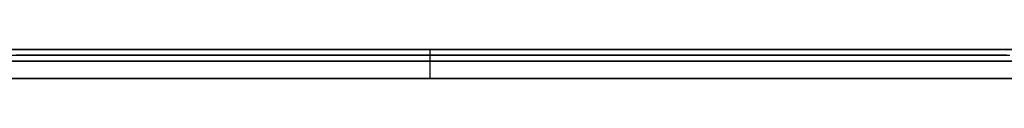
# Model space of a CAD drawing. Extents: x -3.09 to 3.09, y 0 to 2.31.
# Tile 21 of 177: x -2.699648 to -2.682795, y 2.2345 to 2.235. Entities that reach past the tile are written whole.
import ezdxf

# ---------------------------------------------------------------- set-up
doc = ezdxf.new("R2010")
doc.units = 0
doc.layers.get('0').update_dxf_attribs({"linetype": 'CONTINUOUS'})

# ---------------------------------------------------------------- blocks, each defined once
blk = doc.blocks.new('*U1')
at = {"extrusion": (0, 1, 0)}
for p, q in [((3.018, 2.235, -0.83), (-3.018, 2.235, -0.83)), ((-3.018, 2.235, 0.83), (3.018, 2.235, 0.83)), ((-2.798, 2.235, -0.725), (-1.678, 2.235, -0.725)), ((-1.678, 2.235, -0.365), (-2.798, 2.235, -0.365)), ((-2.692629, 2.235, -0.236768), (-2.672646, 2.235, -0.236768)), ((-2.67245, 2.235, -0.156768), (-2.692629, 2.235, -0.156768)), ((-2.692629, 2.235, -0.156768), (-2.692629, 2.235, -0.236768)), ((-1.678, 2.2348, -0.725), (-2.798, 2.2348, -0.725)), ((-2.798, 2.2348, -0.365), (-1.678, 2.2348, -0.365)), ((-2.644714, 2.2348, -0.592162), (-2.705694, 2.2348, -0.505958)), ((-2.705571, 2.2348, -0.531183), (-2.647163, 2.2348, -0.614693)), ((-2.705694, 2.2345, -0.505958), (-2.644714, 2.2345, -0.592162)), ((-2.647163, 2.2345, -0.614693), (-2.705571, 2.2345, -0.531183)), ((-2.672646, 2.2345, -0.236768), (-2.692629, 2.2345, -0.236768)), ((-2.692629, 2.2345, -0.236768), (-2.692629, 2.2345, -0.156768)), ((-2.692629, 2.2345, -0.156768), (-2.67245, 2.2345, -0.156768))]:
    blk.add_line(p, q, dxfattribs=at)
for p, q in [((3.018, 2.235, -0.83), (-3.018, 2.235, -0.83)), ((-2.798, 2.235, -0.725), (-1.678, 2.235, -0.725)), ((-2.692629, 2.235, -0.236768), (-2.672646, 2.235, -0.236768)), ((-2.692629, 2.235, -0.236768), (-2.692629, 2.2345, -0.236768)), ((-1.678, 2.2348, -0.725), (-2.798, 2.2348, -0.725)), ((-2.672646, 2.2345, -0.236768), (-2.692629, 2.2345, -0.236768))]:
    blk.add_line(p, q)
at = {"extrusion": (0, 0, -1)}
for p, q in [((-3.018, 2.235, 0.83), (3.018, 2.235, 0.83)), ((-1.678, 2.235, -0.365), (-2.798, 2.235, -0.365)), ((-2.67245, 2.235, -0.156768), (-2.692629, 2.235, -0.156768)), ((-2.692629, 2.235, -0.156768), (-2.692629, 2.2345, -0.156768)), ((-2.798, 2.2348, -0.365), (-1.678, 2.2348, -0.365)), ((-2.692629, 2.2345, -0.156768), (-2.67245, 2.2345, -0.156768))]:
    blk.add_line(p, q, dxfattribs=at)
at = {"extrusion": (1, 0, 0)}
for p, q in [((-2.692629, 2.235, -0.156768), (-2.692629, 2.235, -0.236768)), ((-2.692629, 2.235, -0.156768), (-2.692629, 2.2345, -0.156768)), ((-2.692629, 2.235, -0.236768), (-2.692629, 2.2345, -0.236768)), ((-2.692629, 2.2345, -0.236768), (-2.692629, 2.2345, -0.156768))]:
    blk.add_line(p, q, dxfattribs=at)
at = {"extrusion": (-0.816389, 0, -0.577502)}
for p, q in [((-2.644714, 2.2348, -0.592162), (-2.705694, 2.2348, -0.505958)), ((-2.705694, 2.2345, -0.505958), (-2.644714, 2.2345, -0.592162))]:
    blk.add_line(p, q, dxfattribs=at)
at = {"extrusion": (0.819458, 0, 0.57314)}
for p, q in [((-2.705571, 2.2348, -0.531183), (-2.647163, 2.2348, -0.614693)), ((-2.647163, 2.2345, -0.614693), (-2.705571, 2.2345, -0.531183))]:
    blk.add_line(p, q, dxfattribs=at)
for points in [[(-2.68269, 2.235, 0.00098), (-2.68304, 2.235, 0.000973), (-2.68339, 2.235, 0.000964), (-2.68373, 2.235, 0.000953), (-2.68408, 2.235, 0.00094), (-2.68442, 2.235, 0.000925), (-2.68475, 2.235, 0.000908), (-2.68509, 2.235, 0.000889), (-2.68543, 2.235, 0.000868), (-2.68576, 2.235, 0.000845), (-2.68609, 2.235, 0.00082), (-2.68642, 2.235, 0.000793), (-2.68675, 2.235, 0.000763), (-2.68707, 2.235, 0.000732), (-2.6874, 2.235, 0.000699), (-2.68772, 2.235, 0.000664), (-2.68804, 2.235, 0.000627), (-2.68836, 2.235, 0.000588), (-2.68867, 2.235, 0.000546), (-2.68899, 2.235, 0.000503), (-2.6893, 2.235, 0.000458), (-2.68961, 2.235, 0.000411), (-2.68992, 2.235, 0.000362), (-2.69023, 2.235, 0.00031), (-2.69053, 2.235, 0.000257), (-2.69084, 2.235, 0.000202), (-2.69114, 2.235, 0.000145), (-2.69144, 2.235, 0.000085), (-2.69173, 2.235, 0.000024), (-2.69203, 2.235, -0.000039), (-2.69232, 2.235, -0.000104), (-2.69262, 2.235, -0.000172), (-2.69291, 2.235, -0.000241), (-2.6932, 2.235, -0.000312), (-2.69348, 2.235, -0.000386), (-2.69377, 2.235, -0.000461), (-2.69405, 2.235, -0.000538), (-2.69433, 2.235, -0.000618), (-2.69461, 2.235, -0.000699), (-2.69489, 2.235, -0.000782), (-2.69516, 2.235, -0.000868), (-2.69544, 2.235, -0.000955), (-2.69571, 2.235, -0.001045), (-2.69598, 2.235, -0.001136), (-2.69624, 2.235, -0.001229), (-2.69651, 2.235, -0.001325), (-2.69677, 2.235, -0.001422), (-2.69704, 2.235, -0.001522), (-2.6973, 2.235, -0.001623), (-2.69756, 2.235, -0.001727), (-2.69781, 2.235, -0.001832), (-2.69807, 2.235, -0.00194), (-2.69832, 2.235, -0.002049), (-2.69857, 2.235, -0.002161), (-2.69882, 2.235, -0.002274), (-2.69907, 2.235, -0.00239), (-2.69931, 2.235, -0.002507), (-2.69956, 2.235, -0.002627), (-2.6998, 2.235, -0.002748)], [(-2.68269, 2.235, 0.00098), (-2.68304, 2.235, 0.000973), (-2.68339, 2.235, 0.000964), (-2.68373, 2.235, 0.000953), (-2.68408, 2.235, 0.00094), (-2.68442, 2.235, 0.000925), (-2.68475, 2.235, 0.000908), (-2.68509, 2.235, 0.000889), (-2.68543, 2.235, 0.000868), (-2.68576, 2.235, 0.000845), (-2.68609, 2.235, 0.00082), (-2.68642, 2.235, 0.000793), (-2.68675, 2.235, 0.000763), (-2.68707, 2.235, 0.000732), (-2.6874, 2.235, 0.000699), (-2.68772, 2.235, 0.000664), (-2.68804, 2.235, 0.000627), (-2.68836, 2.235, 0.000588), (-2.68867, 2.235, 0.000546), (-2.68899, 2.235, 0.000503), (-2.6893, 2.235, 0.000458), (-2.68961, 2.235, 0.000411), (-2.68992, 2.235, 0.000362), (-2.69023, 2.235, 0.00031), (-2.69053, 2.235, 0.000257), (-2.69084, 2.235, 0.000202), (-2.69114, 2.235, 0.000145), (-2.69144, 2.235, 0.000085), (-2.69173, 2.235, 0.000024), (-2.69203, 2.235, -0.000039), (-2.69232, 2.235, -0.000104), (-2.69262, 2.235, -0.000172), (-2.69291, 2.235, -0.000241), (-2.6932, 2.235, -0.000312), (-2.69348, 2.235, -0.000386), (-2.69377, 2.235, -0.000461), (-2.69405, 2.235, -0.000538), (-2.69433, 2.235, -0.000618), (-2.69461, 2.235, -0.000699), (-2.69489, 2.235, -0.000782), (-2.69516, 2.235, -0.000868), (-2.69544, 2.235, -0.000955), (-2.69571, 2.235, -0.001045), (-2.69598, 2.235, -0.001136), (-2.69624, 2.235, -0.001229), (-2.69651, 2.235, -0.001325), (-2.69677, 2.235, -0.001422), (-2.69704, 2.235, -0.001522), (-2.6973, 2.235, -0.001623), (-2.69756, 2.235, -0.001727), (-2.69781, 2.235, -0.001832), (-2.69807, 2.235, -0.00194), (-2.69832, 2.235, -0.002049), (-2.69857, 2.235, -0.002161), (-2.69882, 2.235, -0.002274), (-2.69907, 2.235, -0.00239), (-2.69931, 2.235, -0.002507), (-2.69956, 2.235, -0.002627), (-2.6998, 2.235, -0.002748)], [(-2.69996, 2.2349, -0.00283), (-2.6996, 2.2349, -0.002646), (-2.69923, 2.2349, -0.002466), (-2.69886, 2.2349, -0.002291), (-2.69848, 2.2349, -0.002121), (-2.6981, 2.2349, -0.001955), (-2.69772, 2.2349, -0.001794), (-2.69733, 2.2349, -0.001637), (-2.69694, 2.2349, -0.001485), (-2.69654, 2.2349, -0.001337), (-2.69614, 2.2349, -0.001194), (-2.69574, 2.2349, -0.001055), (-2.69533, 2.2349, -0.000921), (-2.69492, 2.2349, -0.000792), (-2.6945, 2.2349, -0.000667), (-2.69408, 2.2349, -0.000546), (-2.69365, 2.2349, -0.000431), (-2.69322, 2.2349, -0.000319), (-2.69279, 2.2349, -0.000212), (-2.69235, 2.2349, -0.00011), (-2.69191, 2.2349, -0.000013), (-2.69146, 2.2349, 0.000081), (-2.69101, 2.2349, 0.000169), (-2.69055, 2.2349, 0.000253), (-2.69009, 2.2349, 0.000333), (-2.68963, 2.2349, 0.000408), (-2.68916, 2.2349, 0.000478), (-2.68869, 2.2349, 0.000544), (-2.68822, 2.2349, 0.000605), (-2.68773, 2.2349, 0.000662), (-2.68725, 2.2349, 0.000715), (-2.68676, 2.2349, 0.000762), (-2.68627, 2.2349, 0.000805), (-2.68577, 2.2349, 0.000844), (-2.68527, 2.2349, 0.000878), (-2.68476, 2.2349, 0.000908), (-2.68425, 2.2349, 0.000933), (-2.68374, 2.2349, 0.000953), (-2.68322, 2.2349, 0.000969), (-2.6827, 2.2349, 0.00098)], [(-2.69996, 2.2349, -0.00283), (-2.6996, 2.2349, -0.002646), (-2.69923, 2.2349, -0.002466), (-2.69886, 2.2349, -0.002291), (-2.69848, 2.2349, -0.002121), (-2.6981, 2.2349, -0.001955), (-2.69772, 2.2349, -0.001794), (-2.69733, 2.2349, -0.001637), (-2.69694, 2.2349, -0.001485), (-2.69654, 2.2349, -0.001337), (-2.69614, 2.2349, -0.001194), (-2.69574, 2.2349, -0.001055), (-2.69533, 2.2349, -0.000921), (-2.69492, 2.2349, -0.000792), (-2.6945, 2.2349, -0.000667), (-2.69408, 2.2349, -0.000546), (-2.69365, 2.2349, -0.000431), (-2.69322, 2.2349, -0.000319), (-2.69279, 2.2349, -0.000212), (-2.69235, 2.2349, -0.00011), (-2.69191, 2.2349, -0.000013), (-2.69146, 2.2349, 0.000081), (-2.69101, 2.2349, 0.000169), (-2.69055, 2.2349, 0.000253), (-2.69009, 2.2349, 0.000333), (-2.68963, 2.2349, 0.000408), (-2.68916, 2.2349, 0.000478), (-2.68869, 2.2349, 0.000544), (-2.68822, 2.2349, 0.000605), (-2.68773, 2.2349, 0.000662), (-2.68725, 2.2349, 0.000715), (-2.68676, 2.2349, 0.000762), (-2.68627, 2.2349, 0.000805), (-2.68577, 2.2349, 0.000844), (-2.68527, 2.2349, 0.000878), (-2.68476, 2.2349, 0.000908), (-2.68425, 2.2349, 0.000933), (-2.68374, 2.2349, 0.000953), (-2.68322, 2.2349, 0.000969), (-2.6827, 2.2349, 0.00098)], [(-2.69973, 2.235, -0.019758), (-2.69964, 2.235, -0.019602), (-2.69954, 2.235, -0.019448), (-2.69945, 2.235, -0.019295), (-2.69935, 2.235, -0.019144), (-2.69925, 2.235, -0.018994), (-2.69915, 2.235, -0.018846), (-2.69905, 2.235, -0.018699), (-2.69895, 2.235, -0.018553), (-2.69885, 2.235, -0.018409), (-2.69875, 2.235, -0.018266), (-2.69864, 2.235, -0.018125), (-2.69853, 2.235, -0.017986), (-2.69843, 2.235, -0.017847), (-2.69832, 2.235, -0.01771), (-2.69821, 2.235, -0.017575), (-2.6981, 2.235, -0.017441), (-2.69798, 2.235, -0.017309), (-2.69787, 2.235, -0.017178), (-2.69775, 2.235, -0.017048), (-2.69764, 2.235, -0.01692), (-2.69752, 2.235, -0.016793), (-2.6974, 2.235, -0.016668), (-2.69728, 2.235, -0.016544), (-2.69716, 2.235, -0.016422), (-2.69704, 2.235, -0.0163), (-2.69691, 2.235, -0.01618), (-2.69679, 2.235, -0.016062), (-2.69666, 2.235, -0.015944), (-2.69653, 2.235, -0.015828), (-2.6964, 2.235, -0.015713), (-2.69627, 2.235, -0.0156), (-2.69614, 2.235, -0.015488), (-2.69601, 2.235, -0.015377), (-2.69587, 2.235, -0.015268), (-2.69574, 2.235, -0.01516), (-2.6956, 2.235, -0.015053), (-2.69546, 2.235, -0.014948), (-2.69532, 2.235, -0.014844), (-2.69518, 2.235, -0.014741), (-2.69504, 2.235, -0.014639), (-2.69489, 2.235, -0.014539), (-2.69475, 2.235, -0.014441), (-2.6946, 2.235, -0.014343), (-2.69445, 2.235, -0.014247), (-2.6943, 2.235, -0.014152), (-2.69415, 2.235, -0.014059), (-2.694, 2.235, -0.013967), (-2.69384, 2.235, -0.013876), (-2.69369, 2.235, -0.013786), (-2.69353, 2.235, -0.013698), (-2.69337, 2.235, -0.013611), (-2.69322, 2.235, -0.013526), (-2.69306, 2.235, -0.013442), (-2.69289, 2.235, -0.013359), (-2.69273, 2.235, -0.013277), (-2.69257, 2.235, -0.013197), (-2.6924, 2.235, -0.013118), (-2.69223, 2.235, -0.01304), (-2.69206, 2.235, -0.012964), (-2.6919, 2.235, -0.012889), (-2.69172, 2.235, -0.012816), (-2.69155, 2.235, -0.012743), (-2.69138, 2.235, -0.012672), (-2.6912, 2.235, -0.012603), (-2.69103, 2.235, -0.012535), (-2.69085, 2.235, -0.012468), (-2.69067, 2.235, -0.012402), (-2.69049, 2.235, -0.012338), (-2.69031, 2.235, -0.012275), (-2.69012, 2.235, -0.012213), (-2.68994, 2.235, -0.012153), (-2.68975, 2.235, -0.012094), (-2.68957, 2.235, -0.012036), (-2.68938, 2.235, -0.01198), (-2.68919, 2.235, -0.011925), (-2.689, 2.235, -0.011871), (-2.6888, 2.235, -0.011819), (-2.68861, 2.235, -0.011768), (-2.68841, 2.235, -0.011718), (-2.68822, 2.235, -0.011669), (-2.68802, 2.235, -0.011622), (-2.68782, 2.235, -0.011577), (-2.68762, 2.235, -0.011532), (-2.68742, 2.235, -0.011489), (-2.68722, 2.235, -0.011447), (-2.68701, 2.235, -0.011407), (-2.6868, 2.235, -0.011368), (-2.6866, 2.235, -0.01133), (-2.68639, 2.235, -0.011293), (-2.68618, 2.235, -0.011258), (-2.68597, 2.235, -0.011225), (-2.68575, 2.235, -0.011192), (-2.68554, 2.235, -0.011161), (-2.68532, 2.235, -0.011131), (-2.68511, 2.235, -0.011103), (-2.68489, 2.235, -0.011075), (-2.68467, 2.235, -0.01105), (-2.68445, 2.235, -0.011025), (-2.68423, 2.235, -0.011002), (-2.684, 2.235, -0.01098), (-2.68378, 2.235, -0.010959), (-2.68355, 2.235, -0.01094), (-2.68333, 2.235, -0.010922), (-2.6831, 2.235, -0.010906), (-2.68287, 2.235, -0.01089), (-2.68264, 2.235, -0.010877)], [(-2.69973, 2.235, -0.019758), (-2.69964, 2.235, -0.019602), (-2.69954, 2.235, -0.019448), (-2.69945, 2.235, -0.019295), (-2.69935, 2.235, -0.019144), (-2.69925, 2.235, -0.018994), (-2.69915, 2.235, -0.018846), (-2.69905, 2.235, -0.018699), (-2.69895, 2.235, -0.018553), (-2.69885, 2.235, -0.018409), (-2.69875, 2.235, -0.018266), (-2.69864, 2.235, -0.018125), (-2.69853, 2.235, -0.017986), (-2.69843, 2.235, -0.017847), (-2.69832, 2.235, -0.01771), (-2.69821, 2.235, -0.017575), (-2.6981, 2.235, -0.017441), (-2.69798, 2.235, -0.017309), (-2.69787, 2.235, -0.017178), (-2.69775, 2.235, -0.017048), (-2.69764, 2.235, -0.01692), (-2.69752, 2.235, -0.016793), (-2.6974, 2.235, -0.016668), (-2.69728, 2.235, -0.016544), (-2.69716, 2.235, -0.016422), (-2.69704, 2.235, -0.0163), (-2.69691, 2.235, -0.01618), (-2.69679, 2.235, -0.016062), (-2.69666, 2.235, -0.015944), (-2.69653, 2.235, -0.015828), (-2.6964, 2.235, -0.015713), (-2.69627, 2.235, -0.0156), (-2.69614, 2.235, -0.015488), (-2.69601, 2.235, -0.015377), (-2.69587, 2.235, -0.015268), (-2.69574, 2.235, -0.01516), (-2.6956, 2.235, -0.015053), (-2.69546, 2.235, -0.014948), (-2.69532, 2.235, -0.014844), (-2.69518, 2.235, -0.014741), (-2.69504, 2.235, -0.014639), (-2.69489, 2.235, -0.014539), (-2.69475, 2.235, -0.014441), (-2.6946, 2.235, -0.014343), (-2.69445, 2.235, -0.014247), (-2.6943, 2.235, -0.014152), (-2.69415, 2.235, -0.014059), (-2.694, 2.235, -0.013967), (-2.69384, 2.235, -0.013876), (-2.69369, 2.235, -0.013786), (-2.69353, 2.235, -0.013698), (-2.69337, 2.235, -0.013611), (-2.69322, 2.235, -0.013526), (-2.69306, 2.235, -0.013442), (-2.69289, 2.235, -0.013359), (-2.69273, 2.235, -0.013277), (-2.69257, 2.235, -0.013197), (-2.6924, 2.235, -0.013118), (-2.69223, 2.235, -0.01304), (-2.69206, 2.235, -0.012964), (-2.6919, 2.235, -0.012889), (-2.69172, 2.235, -0.012816), (-2.69155, 2.235, -0.012743), (-2.69138, 2.235, -0.012672), (-2.6912, 2.235, -0.012603), (-2.69103, 2.235, -0.012535), (-2.69085, 2.235, -0.012468), (-2.69067, 2.235, -0.012402), (-2.69049, 2.235, -0.012338), (-2.69031, 2.235, -0.012275), (-2.69012, 2.235, -0.012213), (-2.68994, 2.235, -0.012153), (-2.68975, 2.235, -0.012094), (-2.68957, 2.235, -0.012036), (-2.68938, 2.235, -0.01198), (-2.68919, 2.235, -0.011925), (-2.689, 2.235, -0.011871), (-2.6888, 2.235, -0.011819), (-2.68861, 2.235, -0.011768), (-2.68841, 2.235, -0.011718), (-2.68822, 2.235, -0.011669), (-2.68802, 2.235, -0.011622), (-2.68782, 2.235, -0.011577), (-2.68762, 2.235, -0.011532), (-2.68742, 2.235, -0.011489), (-2.68722, 2.235, -0.011447), (-2.68701, 2.235, -0.011407), (-2.6868, 2.235, -0.011368), (-2.6866, 2.235, -0.01133), (-2.68639, 2.235, -0.011293), (-2.68618, 2.235, -0.011258), (-2.68597, 2.235, -0.011225), (-2.68575, 2.235, -0.011192), (-2.68554, 2.235, -0.011161), (-2.68532, 2.235, -0.011131), (-2.68511, 2.235, -0.011103), (-2.68489, 2.235, -0.011075), (-2.68467, 2.235, -0.01105), (-2.68445, 2.235, -0.011025), (-2.68423, 2.235, -0.011002), (-2.684, 2.235, -0.01098), (-2.68378, 2.235, -0.010959), (-2.68355, 2.235, -0.01094), (-2.68333, 2.235, -0.010922), (-2.6831, 2.235, -0.010906), (-2.68287, 2.235, -0.01089), (-2.68264, 2.235, -0.010877)], [(-2.68276, 2.2349, -0.010884), (-2.6831, 2.2349, -0.010906), (-2.68345, 2.2349, -0.010932), (-2.68379, 2.2349, -0.01096), (-2.68413, 2.2349, -0.010992), (-2.68446, 2.2349, -0.011026), (-2.68479, 2.2349, -0.011064), (-2.68512, 2.2349, -0.011104), (-2.68545, 2.2349, -0.011148), (-2.68577, 2.2349, -0.011194), (-2.68609, 2.2349, -0.011244), (-2.6864, 2.2349, -0.011296), (-2.68672, 2.2349, -0.011352), (-2.68703, 2.2349, -0.01141), (-2.68733, 2.2349, -0.011472), (-2.68764, 2.2349, -0.011536), (-2.68794, 2.2349, -0.011603), (-2.68824, 2.2349, -0.011674), (-2.68853, 2.2349, -0.011747), (-2.68882, 2.2349, -0.011824), (-2.68911, 2.2349, -0.011903), (-2.6894, 2.2349, -0.011986), (-2.68968, 2.2349, -0.012071), (-2.68996, 2.2349, -0.01216), (-2.69024, 2.2349, -0.012251), (-2.69051, 2.2349, -0.012346), (-2.69078, 2.2349, -0.012443), (-2.69105, 2.2349, -0.012544), (-2.69131, 2.2349, -0.012647), (-2.69158, 2.2349, -0.012754), (-2.69183, 2.2349, -0.012863), (-2.69209, 2.2349, -0.012975), (-2.69234, 2.2349, -0.013091), (-2.69259, 2.2349, -0.01321), (-2.69284, 2.2349, -0.013331), (-2.69308, 2.2349, -0.013455), (-2.69332, 2.2349, -0.013583), (-2.69356, 2.2349, -0.013713), (-2.69379, 2.2349, -0.013847), (-2.69402, 2.2349, -0.013983), (-2.69425, 2.2349, -0.014123), (-2.69448, 2.2349, -0.014265), (-2.6947, 2.2349, -0.014411), (-2.69492, 2.2349, -0.014559), (-2.69514, 2.2349, -0.01471), (-2.69535, 2.2349, -0.014865), (-2.69556, 2.2349, -0.015022), (-2.69577, 2.2349, -0.015183), (-2.69597, 2.2349, -0.015346), (-2.69617, 2.2349, -0.015513), (-2.69637, 2.2349, -0.015682), (-2.69656, 2.2349, -0.015855), (-2.69675, 2.2349, -0.01603), (-2.69694, 2.2349, -0.016209), (-2.69713, 2.2349, -0.01639), (-2.69731, 2.2349, -0.016574), (-2.69749, 2.2349, -0.016762), (-2.69767, 2.2349, -0.016952), (-2.69784, 2.2349, -0.017146), (-2.69801, 2.2349, -0.017343), (-2.69818, 2.2349, -0.017543), (-2.69835, 2.2349, -0.017747), (-2.69851, 2.2349, -0.017954), (-2.69867, 2.2349, -0.018164), (-2.69883, 2.2349, -0.018378), (-2.69898, 2.2349, -0.018594), (-2.69913, 2.2349, -0.018814), (-2.69928, 2.2349, -0.019038), (-2.69943, 2.2349, -0.019264), (-2.69957, 2.2349, -0.019494), (-2.69971, 2.2349, -0.019727)], [(-2.68276, 2.2349, -0.010884), (-2.6831, 2.2349, -0.010906), (-2.68345, 2.2349, -0.010932), (-2.68379, 2.2349, -0.01096), (-2.68413, 2.2349, -0.010992), (-2.68446, 2.2349, -0.011026), (-2.68479, 2.2349, -0.011064), (-2.68512, 2.2349, -0.011104), (-2.68545, 2.2349, -0.011148), (-2.68577, 2.2349, -0.011194), (-2.68609, 2.2349, -0.011244), (-2.6864, 2.2349, -0.011296), (-2.68672, 2.2349, -0.011352), (-2.68703, 2.2349, -0.01141), (-2.68733, 2.2349, -0.011472), (-2.68764, 2.2349, -0.011536), (-2.68794, 2.2349, -0.011603), (-2.68824, 2.2349, -0.011674), (-2.68853, 2.2349, -0.011747), (-2.68882, 2.2349, -0.011824), (-2.68911, 2.2349, -0.011903), (-2.6894, 2.2349, -0.011986), (-2.68968, 2.2349, -0.012071), (-2.68996, 2.2349, -0.01216), (-2.69024, 2.2349, -0.012251), (-2.69051, 2.2349, -0.012346), (-2.69078, 2.2349, -0.012443), (-2.69105, 2.2349, -0.012544), (-2.69131, 2.2349, -0.012647), (-2.69158, 2.2349, -0.012754), (-2.69183, 2.2349, -0.012863), (-2.69209, 2.2349, -0.012975), (-2.69234, 2.2349, -0.013091), (-2.69259, 2.2349, -0.01321), (-2.69284, 2.2349, -0.013331), (-2.69308, 2.2349, -0.013455), (-2.69332, 2.2349, -0.013583), (-2.69356, 2.2349, -0.013713), (-2.69379, 2.2349, -0.013847), (-2.69402, 2.2349, -0.013983), (-2.69425, 2.2349, -0.014123), (-2.69448, 2.2349, -0.014265), (-2.6947, 2.2349, -0.014411), (-2.69492, 2.2349, -0.014559), (-2.69514, 2.2349, -0.01471), (-2.69535, 2.2349, -0.014865), (-2.69556, 2.2349, -0.015022), (-2.69577, 2.2349, -0.015183), (-2.69597, 2.2349, -0.015346), (-2.69617, 2.2349, -0.015513), (-2.69637, 2.2349, -0.015682), (-2.69656, 2.2349, -0.015855), (-2.69675, 2.2349, -0.01603), (-2.69694, 2.2349, -0.016209), (-2.69713, 2.2349, -0.01639), (-2.69731, 2.2349, -0.016574), (-2.69749, 2.2349, -0.016762), (-2.69767, 2.2349, -0.016952), (-2.69784, 2.2349, -0.017146), (-2.69801, 2.2349, -0.017343), (-2.69818, 2.2349, -0.017543), (-2.69835, 2.2349, -0.017747), (-2.69851, 2.2349, -0.017954), (-2.69867, 2.2349, -0.018164), (-2.69883, 2.2349, -0.018378), (-2.69898, 2.2349, -0.018594), (-2.69913, 2.2349, -0.018814), (-2.69928, 2.2349, -0.019038), (-2.69943, 2.2349, -0.019264), (-2.69957, 2.2349, -0.019494), (-2.69971, 2.2349, -0.019727)]]:
    blk.add_polyline3d(points)

msp = doc.modelspace()

# ---------------------------------------------------------------- block references
msp.add_blockref('*U1', (0, 0))

doc.saveas('drawing.dxf')
